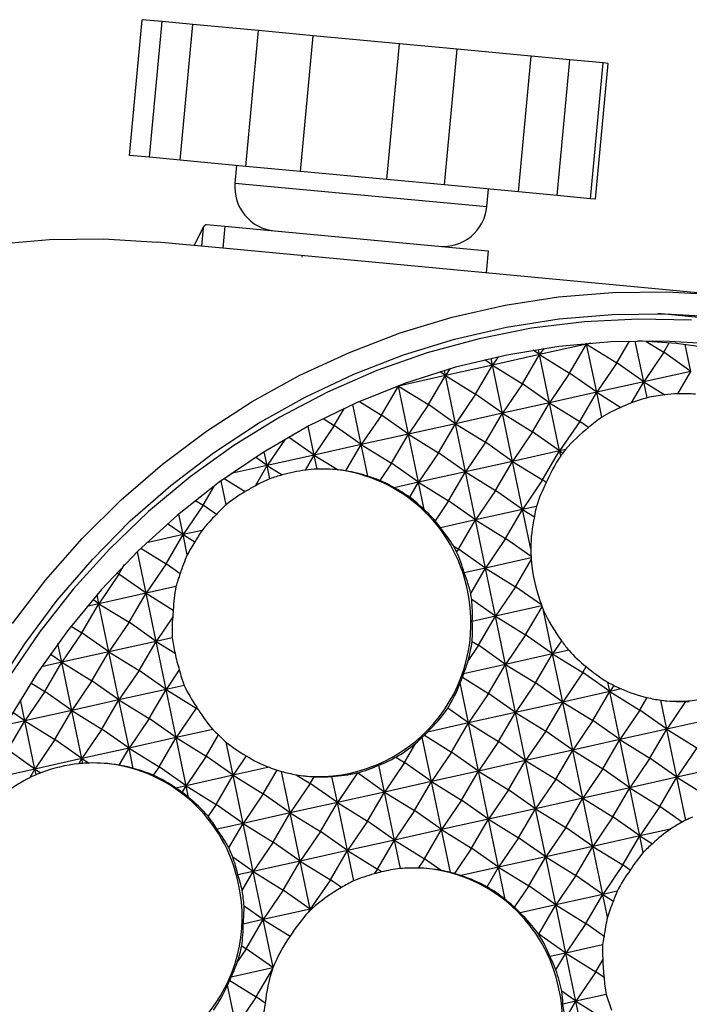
# Model space of a CAD drawing. Header units: millimetres. Extents: x 23 to 263, y -9 to 236.
# Tile 6 of 16: x 127 to 143, y 16 to 39. Entities that reach past the tile are written whole.
import ezdxf

# ---------------------------------------------------------------- set-up
doc = ezdxf.new("R2010")
doc.units = ezdxf.units.MM

msp = doc.modelspace()

# ---------------------------------------------------------------- linework, layer by layer
at = {"color": 7, "linetype": 'Continuous', "lineweight": 25}
for p, q in [((129.9194, 35.6952), (130.209, 38.7816)), ((130.6618, 38.7391), (130.209, 38.7816)), ((130.3721, 35.6527), (130.6618, 38.7391)), ((131.3595, 38.6736), (130.6618, 38.7391)), ((131.0698, 35.5872), (131.3595, 38.6736)), ((132.8539, 38.5334), (131.3595, 38.6736)), ((132.5642, 35.447), (132.8539, 38.5334)), ((134.0936, 38.417), (132.8539, 38.5334)), ((133.8039, 35.3306), (134.0936, 38.417)), ((136.0588, 38.2326), (134.0936, 38.417)), ((135.7691, 35.1461), (136.0588, 38.2326)), ((137.367, 38.1098), (136.0588, 38.2326)), ((137.0773, 35.0234), (137.367, 38.1098)), ((139.0524, 37.9516), (137.367, 38.1098)), ((138.7627, 34.8652), (139.0524, 37.9516)), ((139.9293, 37.8693), (139.0524, 37.9516)), ((139.6396, 34.7829), (139.9293, 37.8693)), ((140.6911, 37.7978), (139.9293, 37.8693)), ((140.4014, 34.7114), (140.6911, 37.7978)), ((140.5122, 34.701), (140.8019, 37.7874)), ((140.8019, 37.7874), (140.6911, 37.7978)), ((130.3721, 35.6527), (129.9194, 35.6952)), ((131.0698, 35.5872), (130.3721, 35.6527)), ((132.5642, 35.447), (131.0698, 35.5872)), ((132.3534, 35.4667), (132.316, 35.0685)), ((133.8039, 35.3306), (132.5642, 35.447)), ((135.7691, 35.1461), (133.8039, 35.3306)), ((137.0773, 35.0234), (135.7691, 35.1461)), ((138.7627, 34.8652), (137.0773, 35.0234)), ((138.0408, 34.5312), (138.0782, 34.9294)), ((139.6396, 34.7829), (138.7627, 34.8652)), ((140.4014, 34.7114), (139.6396, 34.7829)), ((140.5122, 34.701), (140.4014, 34.7114)), ((131.3911, 33.6487), (131.5924, 34.0473)), ((131.6681, 34.1249), (132.0885, 34.0854)), ((132.0885, 34.0854), (132.0418, 33.5876)), ((132.0885, 34.0854), (138.0718, 33.5239)), ((132.0418, 33.5876), (130.5572, 33.727)), ((135.6804, 33.2461), (132.0418, 33.5876)), ((133.8435, 33.4185), (133.84, 33.381)), ((138.0718, 33.5239), (138.0251, 33.026)), ((143.3601, 32.5253), (135.6804, 33.2461)), ((140.3121, 31.4039), (139.2419, 31.166)), ((139.9257, 30.7428), (140.3121, 31.4039)), ((140.3121, 31.4039), (140.2954, 31.4158)), ((140.3121, 31.4039), (140.3094, 31.417)), ((140.4079, 31.4253), (140.3121, 31.4039)), ((140.3217, 31.418), (140.3121, 31.4039)), ((140.54, 30.3098), (140.3121, 31.4039)), ((140.3121, 31.4039), (140.9959, 30.9808)), ((140.9959, 30.9808), (141.2833, 31.4726)), ((141.6102, 30.5477), (141.417, 31.4756)), ((141.6633, 31.4681), (142.0661, 31.2188)), ((142.0661, 31.2188), (142.1909, 31.4324)), ((142.6804, 30.7857), (142.5529, 31.3979)), ((139.2419, 31.166), (138.1717, 30.928)), ((138.8554, 30.5048), (139.2419, 31.166)), ((139.2419, 31.166), (139.0997, 31.2662)), ((139.2419, 31.166), (139.2171, 31.2849)), ((139.3348, 31.3027), (139.2419, 31.166)), ((139.4698, 30.0718), (139.2419, 31.166)), ((139.2419, 31.166), (139.9257, 30.7428)), ((142.0661, 31.2188), (141.6102, 30.5477)), ((142.6804, 30.7857), (142.0661, 31.2188)), ((138.1717, 30.928), (137.1015, 30.69)), ((137.7852, 30.2669), (138.1717, 30.928)), ((138.1717, 30.928), (138.0004, 31.0487)), ((138.1717, 30.928), (138.1399, 31.0807)), ((138.2991, 31.1156), (138.1717, 30.928)), ((138.3995, 29.8338), (138.1717, 30.928)), ((138.1717, 30.928), (138.8554, 30.5048)), ((140.9959, 30.9808), (140.54, 30.3098)), ((141.6102, 30.5477), (140.9959, 30.9808)), ((137.1015, 30.69), (136.0312, 30.452)), ((136.715, 30.0289), (137.1015, 30.69)), ((137.1015, 30.69), (136.9799, 30.7757)), ((137.1015, 30.69), (137.0775, 30.8048)), ((137.2046, 30.8418), (137.1015, 30.69)), ((137.3293, 29.5958), (137.1015, 30.69)), ((137.1015, 30.69), (137.7852, 30.2669)), ((139.9257, 30.7428), (139.4698, 30.0718)), ((140.54, 30.3098), (139.9257, 30.7428)), ((142.6804, 30.7857), (141.6102, 30.5477)), ((142.382, 30.2751), (142.6804, 30.7857)), ((135.6448, 29.7909), (136.0312, 30.452)), ((136.0312, 30.452), (135.9959, 30.4441)), ((136.0312, 30.452), (136.0264, 30.4555)), ((136.0312, 30.452), (136.0302, 30.4569)), ((136.036, 30.459), (136.0312, 30.452)), ((136.2591, 29.3578), (136.0312, 30.452)), ((136.0312, 30.452), (136.715, 30.0289)), ((138.8554, 30.5048), (138.3995, 29.8338)), ((139.4698, 30.0718), (138.8554, 30.5048)), ((141.6102, 30.5477), (140.54, 30.3098)), ((141.3294, 30.0674), (141.6102, 30.5477)), ((141.6858, 30.1849), (141.6102, 30.5477)), ((141.6102, 30.5477), (142.0875, 30.2523)), ((137.7852, 30.2669), (137.3293, 29.5958)), ((138.3995, 29.8338), (137.7852, 30.2669)), ((140.54, 30.3098), (139.4698, 30.0718)), ((140.1535, 29.6486), (140.54, 30.3098)), ((140.6575, 29.7455), (140.54, 30.3098)), ((140.54, 30.3098), (141.0925, 29.9678)), ((135.1889, 29.1198), (134.9982, 30.0354)), ((135.1449, 30.1002), (135.6448, 29.7909)), ((136.715, 30.0289), (136.2591, 29.3578)), ((137.3293, 29.5958), (136.715, 30.0289)), ((139.4698, 30.0718), (138.3995, 29.8338)), ((139.0833, 29.4106), (139.4698, 30.0718)), ((139.6976, 28.9776), (139.4698, 30.0718)), ((139.4698, 30.0718), (140.1535, 29.6486)), ((134.5746, 29.5529), (134.8051, 29.9473)), ((135.6448, 29.7909), (135.1889, 29.1198)), ((136.2591, 29.3578), (135.6448, 29.7909)), ((138.3995, 29.8338), (137.3293, 29.5958)), ((138.0131, 29.1727), (138.3995, 29.8338)), ((138.6274, 28.7396), (138.3995, 29.8338)), ((138.3995, 29.8338), (139.0833, 29.4106)), ((134.5746, 29.5529), (134.1187, 28.8818)), ((134.3179, 29.7117), (134.5746, 29.5529)), ((135.1889, 29.1198), (134.5746, 29.5529)), ((137.3293, 29.5958), (136.2591, 29.3578)), ((136.9429, 28.9347), (137.3293, 29.5958)), ((137.5572, 28.5016), (137.3293, 29.5958)), ((137.3293, 29.5958), (138.0131, 29.1727)), ((140.1535, 29.6486), (139.6976, 28.9776)), ((140.3528, 29.5081), (140.1535, 29.6486)), ((134.1187, 28.8818), (133.9821, 29.5378)), ((136.2591, 29.3578), (135.1889, 29.1198)), ((135.8727, 28.6967), (136.2591, 29.3578)), ((136.487, 28.2636), (136.2591, 29.3578)), ((136.2591, 29.3578), (136.9429, 28.9347)), ((139.0833, 29.4106), (138.6274, 28.7396)), ((139.6976, 28.9776), (139.0833, 29.4106)), ((133.4578, 29.2464), (133.0485, 28.6439)), ((134.1187, 28.8818), (133.5369, 29.2919)), ((135.1889, 29.1198), (134.1187, 28.8818)), ((134.8403, 28.5235), (135.1889, 29.1198)), ((135.3385, 28.4014), (135.1889, 29.1198)), ((135.1889, 29.1198), (135.8727, 28.6967)), ((138.0131, 29.1727), (137.5572, 28.5016)), ((138.6274, 28.7396), (138.0131, 29.1727)), ((133.0485, 28.6439), (132.9826, 28.9603)), ((134.1187, 28.8818), (133.0485, 28.6439)), ((133.9181, 28.5386), (134.1187, 28.8818)), ((134.1852, 28.5624), (134.1187, 28.8818)), ((134.1187, 28.8818), (134.6614, 28.546)), ((136.9429, 28.9347), (136.487, 28.2636)), ((137.5572, 28.5016), (136.9429, 28.9347)), ((139.6976, 28.9776), (138.6274, 28.7396)), ((139.3112, 28.3164), (139.6976, 28.9776)), ((139.8326, 29.0076), (139.6976, 28.9776)), ((139.7215, 28.863), (139.6976, 28.9776)), ((139.6976, 28.9776), (139.7749, 28.9298)), ((133.0485, 28.6439), (132.781, 28.8324)), ((135.8727, 28.6967), (135.6069, 28.3055)), ((136.487, 28.2636), (135.8727, 28.6967)), ((138.6274, 28.7396), (137.5572, 28.5016)), ((138.241, 28.0785), (138.6274, 28.7396)), ((138.8553, 27.6454), (138.6274, 28.7396)), ((138.6274, 28.7396), (139.3112, 28.3164)), ((133.0485, 28.6439), (132.2305, 28.462)), ((132.7799, 28.1845), (133.0485, 28.6439)), ((133.1109, 28.3439), (133.0485, 28.6439)), ((133.0485, 28.6439), (133.3918, 28.4314)), ((137.5572, 28.5016), (136.487, 28.2636)), ((137.1707, 27.8405), (137.5572, 28.5016)), ((137.7851, 27.4074), (137.5572, 28.5016)), ((137.5572, 28.5016), (138.241, 28.0785)), ((132.1142, 27.7532), (132.0008, 28.2978)), ((132.0709, 28.3485), (132.551, 28.0515)), ((136.487, 28.2636), (135.9359, 28.1411)), ((136.2888, 27.9247), (136.487, 28.2636)), ((136.487, 28.2636), (137.1707, 27.8405)), ((136.6164, 27.6424), (136.487, 28.2636)), ((139.3112, 28.3164), (138.8553, 27.6454)), ((139.394, 28.2581), (139.3112, 28.3164)), ((131.5918, 27.7448), (131.8504, 28.1871)), ((138.241, 28.0785), (137.7851, 27.4074)), ((138.8553, 27.6454), (138.241, 28.0785)), ((131.4166, 27.8532), (131.5918, 27.7448)), ((137.1707, 27.8405), (136.8657, 27.3914)), ((137.7851, 27.4074), (137.1707, 27.8405)), ((131.1359, 27.0737), (131.0382, 27.5428)), ((131.5918, 27.7448), (131.1359, 27.0737)), ((131.8938, 27.5319), (131.5918, 27.7448)), ((138.8553, 27.6454), (137.7851, 27.4074)), ((138.4688, 26.9843), (138.8553, 27.6454)), ((139.1691, 27.7152), (138.8553, 27.6454)), ((139.0408, 26.7548), (138.8553, 27.6454)), ((138.8553, 27.6454), (139.1246, 27.4787)), ((131.1359, 27.0737), (130.7827, 27.3227)), ((137.7851, 27.4074), (136.9879, 27.2301)), ((137.3986, 26.7463), (137.7851, 27.4074)), ((138.0129, 26.3132), (137.7851, 27.4074)), ((137.7851, 27.4074), (138.4688, 26.9843)), ((131.5695, 27.1701), (131.1359, 27.0737)), ((131.1359, 27.0737), (130.3087, 26.8898)), ((130.7495, 26.4126), (131.1359, 27.0737)), ((131.2319, 26.6128), (131.1359, 27.0737)), ((131.1359, 27.0737), (131.405, 26.9072)), ((138.4688, 26.9843), (138.0129, 26.3132)), ((139.0474, 26.5764), (138.4688, 26.9843)), ((130.2936, 25.7415), (130.097, 26.6854)), ((130.1791, 26.7655), (130.7495, 26.4126)), ((137.2826, 26.8181), (137.3986, 26.7463)), ((137.3986, 26.7463), (137.3563, 26.6841)), ((138.0129, 26.3132), (137.3986, 26.7463)), ((139.0476, 26.5433), (138.0129, 26.3132)), ((138.6967, 25.8901), (139.0529, 26.4995)), ((129.628, 26.2063), (129.6792, 26.1746)), ((129.6792, 26.1746), (129.8077, 26.3944)), ((130.7495, 26.4126), (130.2936, 25.7415)), ((131.072, 26.1852), (130.7495, 26.4126)), ((138.0129, 26.3132), (137.5297, 26.2058)), ((137.6763, 25.7372), (138.0129, 26.3132)), ((138.2408, 25.219), (138.0129, 26.3132)), ((138.0129, 26.3132), (138.6967, 25.8901)), ((129.6792, 26.1746), (129.2233, 25.5035)), ((130.2936, 25.7415), (129.6792, 26.1746)), ((130.9733, 25.8927), (130.2936, 25.7415)), ((138.6967, 25.8901), (138.2408, 25.219)), ((139.2824, 25.4772), (138.6967, 25.8901)), ((129.2233, 25.5035), (129.0849, 25.6011)), ((129.2233, 25.5035), (129.1801, 25.7114)), ((130.2936, 25.7415), (129.2233, 25.5035)), ((129.9071, 25.0804), (130.2936, 25.7415)), ((130.5214, 24.6473), (130.2936, 25.7415)), ((130.2936, 25.7415), (130.9132, 25.358)), ((138.2408, 25.219), (137.6994, 25.6007)), ((128.8369, 24.8424), (129.2233, 25.5035)), ((129.2233, 25.5035), (128.9514, 25.4431)), ((129.4512, 24.4093), (129.2233, 25.5035)), ((129.2233, 25.5035), (129.9071, 25.0804)), ((139.2907, 25.4525), (138.2408, 25.219)), ((138.9246, 24.7959), (139.2984, 25.4355)), ((139.5389, 24.3628), (139.3334, 25.3496)), ((129.9071, 25.0804), (129.4512, 24.4093)), ((130.5214, 24.6473), (129.9071, 25.0804)), ((130.9011, 25.2061), (130.5214, 24.6473)), ((138.2408, 25.219), (137.7115, 25.1013)), ((137.8544, 24.5579), (138.2408, 25.219)), ((138.4687, 24.1248), (138.2408, 25.219)), ((138.2408, 25.219), (138.9246, 24.7959)), ((128.5901, 24.9951), (128.8369, 24.8424)), ((128.8369, 24.8424), (128.381, 24.1714)), ((129.4512, 24.4093), (128.8369, 24.8424)), ((130.5214, 24.6473), (129.4512, 24.4093)), ((130.135, 23.9862), (130.5214, 24.6473)), ((130.8872, 24.7287), (130.5214, 24.6473)), ((130.7493, 23.5531), (130.5214, 24.6473)), ((130.5214, 24.6473), (130.9548, 24.3792)), ((137.709, 24.6478), (137.8544, 24.5579)), ((138.9246, 24.7959), (138.4687, 24.1248)), ((139.5389, 24.3628), (138.9246, 24.7959)), ((139.7419, 24.6616), (139.5389, 24.3628)), ((128.381, 24.1714), (128.2916, 24.6005)), ((129.4512, 24.4093), (128.381, 24.1714)), ((129.0648, 23.7482), (129.4512, 24.4093)), ((129.6791, 23.3151), (129.4512, 24.4093)), ((129.4512, 24.4093), (130.135, 23.9862)), ((137.8544, 24.5579), (137.6194, 24.2121)), ((138.4687, 24.1248), (137.8544, 24.5579)), ((139.9042, 24.4441), (139.5389, 24.3628)), ((128.381, 24.1714), (128.1167, 24.3577)), ((139.5389, 24.3628), (138.4687, 24.1248)), ((139.1524, 23.7017), (139.5389, 24.3628)), ((139.7668, 23.2686), (139.5389, 24.3628)), ((139.5389, 24.3628), (140.2227, 23.9397)), ((128.381, 24.1714), (127.9161, 24.068)), ((127.9945, 23.5102), (128.381, 24.1714)), ((128.6089, 23.0772), (128.381, 24.1714)), ((128.381, 24.1714), (129.0648, 23.7482)), ((130.135, 23.9862), (129.6791, 23.3151)), ((130.7493, 23.5531), (130.135, 23.9862)), ((131.0507, 23.9967), (130.7493, 23.5531)), ((138.4687, 24.1248), (137.5158, 23.9129)), ((138.0822, 23.4637), (138.4687, 24.1248)), ((138.6966, 23.0306), (138.4687, 24.1248)), ((138.4687, 24.1248), (139.1524, 23.7017)), ((140.2227, 23.9397), (140.3013, 24.0743)), ((129.0648, 23.7482), (128.6089, 23.0772)), ((129.6791, 23.3151), (129.0648, 23.7482)), ((137.4902, 23.8301), (138.0822, 23.4637)), ((140.2227, 23.9397), (139.7668, 23.2686)), ((140.837, 23.5066), (140.2227, 23.9397)), ((127.9945, 23.5102), (127.5387, 22.8392)), ((127.6777, 23.7063), (127.9945, 23.5102)), ((128.6089, 23.0772), (127.9945, 23.5102)), ((130.7493, 23.5531), (129.6791, 23.3151)), ((130.3628, 22.892), (130.7493, 23.5531)), ((131.1612, 23.6447), (130.7493, 23.5531)), ((130.9772, 22.4589), (130.7493, 23.5531)), ((130.7493, 23.5531), (131.4331, 23.13)), ((137.6263, 22.7927), (137.4365, 23.7044)), ((139.1524, 23.7017), (138.6966, 23.0306)), ((139.7668, 23.2686), (139.1524, 23.7017)), ((140.837, 23.5066), (139.7668, 23.2686)), ((140.4505, 22.8455), (140.837, 23.5066)), ((140.837, 23.5066), (140.7931, 23.7173)), ((140.9314, 23.6456), (140.837, 23.5066)), ((141.0975, 23.5645), (140.837, 23.5066)), ((141.0649, 22.4124), (140.837, 23.5066)), ((140.837, 23.5066), (141.5207, 23.0835)), ((127.5387, 22.8392), (127.4382, 23.3218)), ((129.6791, 23.3151), (128.6089, 23.0772)), ((129.2926, 22.654), (129.6791, 23.3151)), ((129.907, 22.221), (129.6791, 23.3151)), ((129.6791, 23.3151), (130.3628, 22.892)), ((138.0822, 23.4637), (137.6263, 22.7927)), ((138.6966, 23.0306), (138.0822, 23.4637)), ((141.5207, 23.0835), (141.6882, 23.37)), ((142.1351, 22.6504), (141.9975, 23.3109)), ((128.6089, 23.0772), (127.5387, 22.8392)), ((128.2224, 22.416), (128.6089, 23.0772)), ((128.8367, 21.983), (128.6089, 23.0772)), ((128.6089, 23.0772), (129.2926, 22.654)), ((131.4331, 23.13), (130.9772, 22.4589)), ((131.4331, 23.13), (131.4469, 23.1537)), ((131.4843, 23.0939), (131.4331, 23.13)), ((137.6263, 22.7927), (137.1541, 23.1256)), ((139.7668, 23.2686), (138.6966, 23.0306)), ((139.3803, 22.6075), (139.7668, 23.2686)), ((139.9946, 22.1744), (139.7668, 23.2686)), ((139.7668, 23.2686), (140.4505, 22.8455)), ((141.5207, 23.0835), (141.0649, 22.4124)), ((142.1351, 22.6504), (141.5207, 23.0835)), ((142.5623, 23.2793), (142.1351, 22.6504)), ((127.5387, 22.8392), (127.1028, 22.7422)), ((127.1522, 22.1781), (127.5387, 22.8392)), ((127.5387, 22.8392), (127.2663, 23.0312)), ((127.7665, 21.745), (127.5387, 22.8392)), ((127.5387, 22.8392), (128.2224, 22.416)), ((130.3628, 22.892), (129.907, 22.221)), ((130.9772, 22.4589), (130.3628, 22.892)), ((138.6966, 23.0306), (137.6263, 22.7927)), ((138.3101, 22.3695), (138.6966, 23.0306)), ((138.9244, 21.9364), (138.6966, 23.0306)), ((138.6966, 23.0306), (139.3803, 22.6075)), ((140.4505, 22.8455), (139.9946, 22.1744)), ((141.0649, 22.4124), (140.4505, 22.8455)), ((143.2053, 22.8884), (142.1351, 22.6504)), ((129.2926, 22.654), (128.8367, 21.983)), ((129.907, 22.221), (129.2926, 22.654)), ((131.8125, 22.6447), (130.9772, 22.4589)), ((137.6263, 22.7927), (136.6938, 22.5853)), ((137.2399, 22.1315), (137.6263, 22.7927)), ((137.8542, 21.6985), (137.6263, 22.7927)), ((137.6263, 22.7927), (138.3101, 22.3695)), ((142.1351, 22.6504), (141.0649, 22.4124)), ((141.7486, 21.9893), (142.1351, 22.6504)), ((142.3629, 21.5562), (142.1351, 22.6504)), ((142.1351, 22.6504), (142.8188, 22.2273)), ((128.2224, 22.416), (127.7665, 21.745)), ((128.8367, 21.983), (128.2224, 22.416)), ((130.9772, 22.4589), (129.907, 22.221)), ((130.5907, 21.7978), (130.9772, 22.4589)), ((131.205, 21.3647), (130.9772, 22.4589)), ((130.9772, 22.4589), (131.6609, 22.0358)), ((131.6609, 22.0358), (131.9433, 22.5188)), ((136.784, 21.4605), (136.5739, 22.4693)), ((136.6236, 22.5129), (137.2399, 22.1315)), ((139.3803, 22.6075), (138.9244, 21.9364)), ((139.9946, 22.1744), (139.3803, 22.6075)), ((141.0649, 22.4124), (139.9946, 22.1744)), ((140.6784, 21.7513), (141.0649, 22.4124)), ((141.2927, 21.3182), (141.0649, 22.4124)), ((141.0649, 22.4124), (141.7486, 21.9893)), ((127.7665, 21.745), (127.1522, 22.1781)), ((129.907, 22.221), (128.8367, 21.983)), ((129.6808, 21.8341), (129.907, 22.221)), ((130.003, 21.7597), (129.907, 22.221)), ((129.907, 22.221), (130.5907, 21.7978)), ((132.2753, 21.6027), (132.1188, 22.3541)), ((136.1697, 21.8935), (136.4253, 22.3308)), ((138.3101, 22.3695), (137.8542, 21.6985)), ((138.9244, 21.9364), (138.3101, 22.3695)), ((139.9946, 22.1744), (138.9244, 21.9364)), ((139.6082, 21.5133), (139.9946, 22.1744)), ((140.2225, 21.0802), (139.9946, 22.1744)), ((139.9946, 22.1744), (140.6784, 21.7513)), ((142.8188, 22.2273), (142.3629, 21.5562)), ((128.8367, 21.983), (127.7665, 21.745)), ((128.7677, 21.8649), (128.8367, 21.983)), ((128.8367, 21.983), (129.0024, 21.8804)), ((128.8595, 21.8739), (128.8367, 21.983)), ((131.6609, 22.0358), (131.205, 21.3647)), ((132.2753, 21.6027), (131.6609, 22.0358)), ((132.5738, 22.0421), (132.2753, 21.6027)), ((135.9764, 22.0132), (136.1697, 21.8935)), ((137.2399, 22.1315), (136.784, 21.4605)), ((137.8542, 21.6985), (137.2399, 22.1315)), ((141.7486, 21.9893), (141.2927, 21.3182)), ((142.3629, 21.5562), (141.7486, 21.9893)), ((127.7665, 21.745), (126.6963, 21.507)), ((127.6505, 21.5465), (127.7665, 21.745)), ((127.7934, 21.6161), (127.7665, 21.745)), ((127.7665, 21.745), (127.9062, 21.6586)), ((130.5907, 21.7978), (130.4586, 21.6034)), ((131.205, 21.3647), (130.5907, 21.7978)), ((133.0903, 21.784), (132.2753, 21.6027)), ((132.959, 21.1796), (133.2755, 21.721)), ((135.7138, 21.2225), (135.5868, 21.8324)), ((136.1697, 21.8935), (135.7138, 21.2225)), ((136.784, 21.4605), (136.1697, 21.8935)), ((138.9244, 21.9364), (137.8542, 21.6985)), ((138.538, 21.2753), (138.9244, 21.9364)), ((139.1523, 20.8422), (138.9244, 21.9364)), ((138.9244, 21.9364), (139.6082, 21.5133)), ((140.6784, 21.7513), (140.2225, 21.0802)), ((141.2927, 21.3182), (140.6784, 21.7513)), ((143.4332, 21.7942), (142.3629, 21.5562)), ((132.2753, 21.6027), (131.205, 21.3647)), ((131.8888, 20.9416), (132.2753, 21.6027)), ((132.5031, 20.5085), (132.2753, 21.6027)), ((132.2753, 21.6027), (132.959, 21.1796)), ((133.5733, 20.7465), (133.3769, 21.6896)), ((133.7084, 21.6161), (134.0292, 21.4176)), ((134.0292, 21.4176), (134.1177, 21.5689)), ((134.6436, 20.9845), (134.5206, 21.5749)), ((135.0994, 21.6556), (134.6436, 20.9845)), ((135.0961, 21.6576), (135.0994, 21.6556)), ((135.0994, 21.6556), (135.1014, 21.6589)), ((135.7138, 21.2225), (135.0994, 21.6556)), ((137.8542, 21.6985), (136.784, 21.4605)), ((137.4677, 21.0373), (137.8542, 21.6985)), ((138.0821, 20.6043), (137.8542, 21.6985)), ((137.8542, 21.6985), (138.538, 21.2753)), ((139.6082, 21.5133), (139.1523, 20.8422)), ((140.2225, 21.0802), (139.6082, 21.5133)), ((142.3629, 21.5562), (141.2927, 21.3182)), ((141.9765, 20.8951), (142.3629, 21.5562)), ((142.5656, 20.5831), (142.3629, 21.5562)), ((142.3629, 21.5562), (143.0467, 21.1331)), ((131.205, 21.3647), (130.9721, 21.3129)), ((131.1172, 21.2145), (131.205, 21.3647)), ((131.205, 21.3647), (131.8888, 20.9416)), ((131.261, 21.0961), (131.205, 21.3647)), ((134.0292, 21.4176), (133.5733, 20.7465)), ((134.6436, 20.9845), (134.0292, 21.4176)), ((136.784, 21.4605), (135.7138, 21.2225)), ((136.3975, 20.7993), (136.784, 21.4605)), ((137.0119, 20.3663), (136.784, 21.4605)), ((136.784, 21.4605), (137.4677, 21.0373)), ((138.538, 21.2753), (138.0821, 20.6043)), ((139.1523, 20.8422), (138.538, 21.2753)), ((141.2927, 21.3182), (140.2225, 21.0802)), ((140.9063, 20.6571), (141.2927, 21.3182)), ((141.5206, 20.224), (141.2927, 21.3182)), ((141.2927, 21.3182), (141.9765, 20.8951)), ((132.959, 21.1796), (132.5031, 20.5085)), ((133.5733, 20.7465), (132.959, 21.1796)), ((135.7138, 21.2225), (134.6436, 20.9845)), ((135.3273, 20.5614), (135.7138, 21.2225)), ((135.9416, 20.1283), (135.7138, 21.2225)), ((135.7138, 21.2225), (136.3975, 20.7993)), ((140.2225, 21.0802), (139.1523, 20.8422)), ((139.836, 20.4191), (140.2225, 21.0802)), ((140.4504, 19.986), (140.2225, 21.0802)), ((140.2225, 21.0802), (140.9063, 20.6571)), ((131.8888, 20.9416), (131.7041, 20.6697)), ((132.5031, 20.5085), (131.8888, 20.9416)), ((134.6436, 20.9845), (133.5733, 20.7465)), ((134.2571, 20.3234), (134.6436, 20.9845)), ((134.8714, 19.8903), (134.6436, 20.9845)), ((134.6436, 20.9845), (135.3273, 20.5614)), ((137.4677, 21.0373), (137.0119, 20.3663)), ((138.0821, 20.6043), (137.4677, 21.0373)), ((139.1523, 20.8422), (138.0821, 20.6043)), ((138.7658, 20.1811), (139.1523, 20.8422)), ((139.3802, 19.7481), (139.1523, 20.8422)), ((139.1523, 20.8422), (139.836, 20.4191)), ((141.9765, 20.8951), (141.5206, 20.224)), ((142.4845, 20.537), (141.9765, 20.8951)), ((133.5733, 20.7465), (132.5031, 20.5085)), ((133.1869, 20.0854), (133.5733, 20.7465)), ((133.8012, 19.6523), (133.5733, 20.7465)), ((133.5733, 20.7465), (134.2571, 20.3234)), ((136.3975, 20.7993), (135.9416, 20.1283)), ((137.0119, 20.3663), (136.3975, 20.7993)), ((138.0821, 20.6043), (137.0119, 20.3663)), ((137.6956, 19.9431), (138.0821, 20.6043)), ((138.3099, 19.5101), (138.0821, 20.6043)), ((138.0821, 20.6043), (138.7658, 20.1811)), ((140.9063, 20.6571), (140.4504, 19.986)), ((141.5206, 20.224), (140.9063, 20.6571)), ((132.5031, 20.5085), (131.9084, 20.3763)), ((132.1771, 19.9508), (132.5031, 20.5085)), ((132.731, 19.4143), (132.5031, 20.5085)), ((132.5031, 20.5085), (133.1869, 20.0854)), ((135.3273, 20.5614), (134.8714, 19.8903)), ((135.9416, 20.1283), (135.3273, 20.5614)), ((139.836, 20.4191), (139.3802, 19.7481)), ((140.4504, 19.986), (139.836, 20.4191)), ((142.2184, 20.3792), (141.5206, 20.224)), ((134.2571, 20.3234), (133.8012, 19.6523)), ((134.8714, 19.8903), (134.2571, 20.3234)), ((137.0119, 20.3663), (135.9416, 20.1283)), ((136.6254, 19.7052), (137.0119, 20.3663)), ((137.2147, 19.3924), (137.0119, 20.3663)), ((137.0119, 20.3663), (137.6956, 19.9431)), ((138.7658, 20.1811), (138.3099, 19.5101)), ((139.3802, 19.7481), (138.7658, 20.1811)), ((141.5206, 20.224), (140.4504, 19.986)), ((141.1341, 19.5629), (141.5206, 20.224)), ((141.5988, 19.8486), (141.5206, 20.224)), ((141.5206, 20.224), (141.8092, 20.0454)), ((133.1869, 20.0854), (132.731, 19.4143)), ((133.8012, 19.6523), (133.1869, 20.0854)), ((135.9416, 20.1283), (134.8714, 19.8903)), ((135.5552, 19.4672), (135.9416, 20.1283)), ((136.0764, 19.4812), (135.9416, 20.1283)), ((135.9416, 20.1283), (136.6254, 19.7052)), ((137.6956, 19.9431), (137.3054, 19.3687)), ((138.3099, 19.5101), (137.6956, 19.9431)), ((140.4504, 19.986), (139.3802, 19.7481)), ((140.0639, 19.3249), (140.4504, 19.986)), ((140.6782, 18.8918), (140.4504, 19.986)), ((140.4504, 19.986), (141.1341, 19.5629)), ((132.731, 19.4143), (132.2684, 19.7405)), ((134.8714, 19.8903), (133.8012, 19.6523)), ((134.485, 19.2292), (134.8714, 19.8903)), ((135.0149, 19.2013), (134.8714, 19.8903)), ((134.8714, 19.8903), (135.5552, 19.4672)), ((136.6254, 19.7052), (136.4814, 19.4932)), ((137.0008, 19.4405), (136.6254, 19.7052)), ((139.3802, 19.7481), (138.3099, 19.5101)), ((138.9937, 19.0869), (139.3802, 19.7481)), ((139.608, 18.6539), (139.3802, 19.7481)), ((139.3802, 19.7481), (140.0639, 19.3249)), ((133.8012, 19.6523), (132.731, 19.4143)), ((133.4148, 18.9912), (133.8012, 19.6523)), ((134.0291, 18.5581), (133.8012, 19.6523)), ((133.8012, 19.6523), (134.485, 19.2292)), ((138.3099, 19.5101), (137.4576, 19.3205)), ((138.0494, 19.0643), (138.3099, 19.5101)), ((138.4626, 18.777), (138.3099, 19.5101)), ((138.3099, 19.5101), (138.9937, 19.0869)), ((141.1341, 19.5629), (140.6782, 18.8918)), ((141.3013, 19.445), (141.1341, 19.5629)), ((132.731, 19.4143), (132.3832, 19.337)), ((132.4795, 18.984), (132.731, 19.4143)), ((132.9589, 18.3201), (132.731, 19.4143)), ((132.731, 19.4143), (133.4148, 18.9912)), ((135.5552, 19.4672), (135.4834, 19.3615)), ((135.6451, 19.4038), (135.5552, 19.4672)), ((140.0639, 19.3249), (139.608, 18.6539)), ((140.6782, 18.8918), (140.0639, 19.3249)), ((134.485, 19.2292), (134.0291, 18.5581)), ((134.7385, 19.0505), (134.485, 19.2292)), ((138.9937, 19.0869), (138.6688, 18.6086)), ((139.608, 18.6539), (138.9937, 19.0869)), ((133.4148, 18.9912), (132.9589, 18.3201)), ((134.0291, 18.5581), (133.4148, 18.9912)), ((140.6782, 18.8918), (139.608, 18.6539)), ((140.2918, 18.2307), (140.6782, 18.8918)), ((141.0033, 18.9641), (140.6782, 18.8918)), ((140.7861, 18.374), (140.6782, 18.8918)), ((140.6782, 18.8918), (140.9188, 18.743)), ((132.9589, 18.3201), (132.5223, 18.6279)), ((139.608, 18.6539), (138.7999, 18.4741)), ((139.2216, 17.9927), (139.608, 18.6539)), ((139.8359, 17.5597), (139.608, 18.6539)), ((139.608, 18.6539), (140.2918, 18.2307)), ((134.0291, 18.5581), (132.9589, 18.3201)), ((133.989, 18.4896), (134.0291, 18.5581)), ((134.0641, 18.5659), (134.0291, 18.5581)), ((134.0335, 18.5368), (134.0291, 18.5581)), ((134.0291, 18.5581), (134.0458, 18.5478)), ((132.9589, 18.3201), (132.504, 18.219)), ((132.5724, 17.659), (132.9589, 18.3201)), ((133.1837, 17.2403), (132.9589, 18.3201)), ((132.9589, 18.3201), (133.5691, 17.9425)), ((140.2918, 18.2307), (139.8359, 17.5597)), ((140.7065, 17.9383), (140.2918, 18.2307)), ((139.2176, 17.9952), (139.2216, 17.9927)), ((139.2216, 17.9927), (139.2205, 17.9911)), ((139.8359, 17.5597), (139.2216, 17.9927)), ((132.4699, 17.7225), (132.5724, 17.659)), ((140.6749, 17.7462), (139.8359, 17.5597)), ((132.5724, 17.659), (132.374, 17.3669)), ((133.1804, 17.2305), (132.5724, 17.659)), ((139.8359, 17.5597), (139.4778, 17.48)), ((139.614, 17.1801), (139.8359, 17.5597)), ((140.0638, 16.4655), (139.8359, 17.5597)), ((139.8359, 17.5597), (140.5197, 17.1365)), ((140.5197, 17.1365), (140.6792, 17.4094)), ((133.1776, 17.2239), (132.2295, 17.0131)), ((132.8003, 16.5648), (133.1683, 17.1944)), ((140.5197, 17.1365), (140.0638, 16.4655)), ((140.7084, 17.0035), (140.5197, 17.1365)), ((132.3444, 15.8938), (132.1485, 16.8344)), ((132.2, 16.9363), (132.8003, 16.5648)), ((140.0638, 16.4655), (139.7441, 16.6908)), ((140.7564, 16.6195), (140.0638, 16.4655)), ((132.8003, 16.5648), (132.3444, 15.8938)), ((133.0026, 16.4222), (132.8003, 16.5648)), ((140.0638, 16.4655), (139.7727, 16.4008)), ((139.8131, 16.0367), (140.0638, 16.4655)), ((140.2916, 15.3713), (140.0638, 16.4655)), ((140.0638, 16.4655), (140.7475, 16.0423))]:
    msp.add_line(p, q, dxfattribs=at)
at = {"color": 1, "linetype": 'Continuous', "lineweight": 25}
for p, q in [((132.316, 35.0685), (138.0408, 34.5312)), ((131.5924, 34.0473), (131.5535, 33.6335))]:
    msp.add_line(p, q, dxfattribs=at)
at = {"color": 7, "linetype": 'Continuous', "lineweight": 25, "flags": 128}
for points in [[(126.8707, 33.6812), (128.0979, 33.7833), (129.3287, 33.7986), (130.5572, 33.727), (130.5572, 33.727)], [(127.2573, 25.0537), (128.0172, 26.0479), (128.8421, 26.9864), (129.728, 27.8648), (130.6708, 28.6787), (131.6659, 29.4244), (132.7087, 30.0983), (133.794, 30.6972), (134.9169, 31.2182), (136.0718, 31.6588), (137.2533, 32.017), (138.4558, 32.291), (139.6736, 32.4795), (140.9008, 32.5816), (142.1316, 32.5969), (143.3601, 32.5253)], [(126.8671, 23.5584), (127.5349, 24.5944), (128.2716, 25.5806), (129.0735, 26.5121), (129.9366, 27.3843), (130.8568, 28.193), (131.8297, 28.9344), (132.8504, 29.6047), (133.914, 30.2007), (135.0153, 30.7195), (136.149, 31.1586), (137.3095, 31.5159), (138.4911, 31.7895), (139.6882, 31.9782), (140.8949, 32.081), (142.1052, 32.0975), (143.3134, 32.0275)], [(143.7745, 31.878), (143.0168, 31.9944), (141.9324, 32.1004)], [(142.6959, 31.9507), (141.4807, 31.9766), (140.2665, 31.9148), (139.0592, 31.7654), (137.8648, 31.5293), (136.6892, 31.2076), (135.5385, 30.802), (134.4181, 30.3144), (133.3339, 29.7474), (132.2911, 29.1036), (131.2949, 28.3864), (130.3504, 27.5993), (129.4621, 26.7462), (128.6346, 25.8313), (127.872, 24.8593), (127.1781, 23.8349)], [(143.2551, 31.4071), (142.0628, 31.4752), (140.8685, 31.456), (139.6781, 31.3497), (138.4978, 31.1568), (137.3336, 30.8783), (136.1915, 30.5156), (135.0771, 30.0705), (133.9963, 29.5453), (132.9545, 28.9428), (131.957, 28.2659), (131.009, 27.5181), (130.1152, 26.7033), (129.2802, 25.8255), (128.5083, 24.8893), (127.8033, 23.8994), (127.169, 22.8608)], [(157.3985, 15.3151), (157.3003, 16.5276), (157.1177, 17.7294), (156.8518, 18.9145), (156.5039, 20.0768), (156.0757, 21.2104), (155.5694, 22.3094), (154.9877, 23.3684), (154.3334, 24.3818), (153.61, 25.3446), (152.821, 26.2518), (151.9706, 27.0988), (151.0631, 27.8814), (150.103, 28.5954), (149.0953, 29.2373), (148.045, 29.8038), (146.9577, 30.2919), (145.8387, 30.6993), (144.6939, 31.0239), (143.529, 31.2639), (142.3499, 31.4182), (141.4747, 31.4766)]]:
    msp.add_lwpolyline(points, dxfattribs=at)
at = {"color": 7, "linetype": 'Continuous', "lineweight": 25}
for centre, radius, start, end in [((133.3116, 34.975), 1, 174.63796, 264.63796), ((137.0452, 34.6246), 1, 264.63796, 354.63796), ((134.238, 25.1425), 3.4283, 11.26832, 84.22723), ((142.3665, 26.7727), 3.4844, 265.55906, 12.50558), ((134.1985, 25.058), 3.4844, 265.55906, 12.50558), ((129.035, 18.4608), 3.4283, 11.26832, 84.22723), ((136.3204, 16.0738), 3.4283, 11.26832, 84.22723), ((128.9955, 18.3762), 3.4844, 265.55906, 12.50558), ((136.2809, 15.9892), 3.4844, 265.55906, 12.50558)]:
    msp.add_arc(centre, radius, start, end, dxfattribs=at)
for centre, major_axis, ratio, start_param, end_param in [((142.4636, 26.7797), (3.5524, 0.5998), 0.9694233, 1.5132039, 1.6263442), ((142.6686, 26.7605), (-2.1313, 2.8765), 0.9491088, 5.7031974, 5.7889068), ((142.5169, 26.7747), (-0.0621, 3.5026), 0.923496, 6.1798205, 6.3057295), ((142.6686, 26.7605), (-2.1313, 2.8765), 0.9491088, 6.0173406, 6.0927799), ((142.4566, 26.7804), (-0.0621, 3.5026), 0.923496, 0.2213938, 0.3366874), ((142.5225, 26.7742), (3.5524, 0.5998), 0.9694233, 1.8170771, 1.9531757), ((142.3963, 26.786), (-0.0621, 3.5026), 0.923496, 0.5482253, 0.6644546), ((142.3154, 26.7936), (1.8878, 2.9997), 0.9369881, 1.209734, 1.4145973), ((142.5814, 26.7686), (3.5524, 0.5998), 0.9694233, 2.3026617, 2.3267208), ((142.6083, 26.7661), (-2.1313, 2.8765), 0.9491088, 0.2667858, 0.2951792), ((142.336, 26.7917), (-0.0621, 3.5026), 0.923496, 0.9217704, 1.1225292), ((134.3184, 25.0629), (3.5524, 0.5998), 0.9694233, 1.6688792, 1.7506012), ((134.4953, 25.0463), (-2.1313, 2.8765), 0.9491088, 5.7877691, 5.944582), ((134.3256, 25.0622), (-0.0621, 3.5026), 0.923496, 0.0242182, 0.1071159), ((134.2594, 25.0684), (3.5524, 0.5998), 0.9694233, 1.2966563, 1.4291686), ((134.4953, 25.0463), (-2.1313, 2.8765), 0.9491088, 5.5205447, 5.5723591), ((134.3859, 25.0565), (-0.0621, 3.5026), 0.923496, 5.9651258, 6.1230768), ((134.2653, 25.0679), (-0.0621, 3.5026), 0.923496, 0.3456508, 0.4578077), ((134.2005, 25.0739), (3.5524, 0.5998), 0.9694233, 1.0071556, 1.0868909), ((134.1526, 25.0784), (1.8878, 2.9997), 0.9369881, 0.0367321, 0.1474846), ((142.3743, 26.7881), (1.8878, 2.9997), 0.9369881, 1.6678085, 1.8341133), ((134.3773, 25.0573), (3.5524, 0.5998), 0.9694233, 1.9406548, 2.0884197), ((134.4953, 25.0463), (-2.1313, 2.8765), 0.9491088, 6.1384609, 6.2163576), ((134.4349, 25.0519), (-2.1313, 2.8765), 0.9491088, 5.0555202, 5.172106), ((134.4462, 25.0509), (-0.0621, 3.5026), 0.923496, 5.5287459, 5.6580523), ((134.205, 25.0735), (-0.0621, 3.5026), 0.923496, 0.6834693, 0.7765485), ((134.1416, 25.0795), (3.5524, 0.5998), 0.9694233, 0.5502118, 0.650511), ((142.548, 26.7718), (-2.1313, 2.8765), 0.9491088, 0.6863018, 0.7554873), ((134.1526, 25.0784), (1.8878, 2.9997), 0.9369881, 1.3218279, 1.4592848), ((134.2116, 25.0729), (1.8878, 2.9997), 0.9369881, 5.9132466, 5.9737261), ((142.6404, 26.7631), (3.5524, 0.5998), 0.9694233, 2.7629698, 2.9715327), ((134.4349, 25.0519), (-2.1313, 2.8765), 0.9491088, 0.3114734, 0.4021694), ((134.3746, 25.0576), (-2.1313, 2.8765), 0.9491088, 4.6238205, 4.7654352), ((134.4362, 25.0518), (3.5524, 0.5998), 0.9694233, 2.4096519, 2.506247), ((134.1416, 25.0795), (3.5524, 0.5998), 0.9694233, 0.304447, 0.3481177), ((134.2705, 25.0674), (1.8878, 2.9997), 0.9369881, 5.578199, 5.7279613), ((142.2757, 26.7973), (-0.0621, 3.5026), 0.923496, 1.5665824, 1.6175452), ((134.1446, 25.0792), (-0.0621, 3.5026), 0.923496, 1.1012966, 1.2332063), ((142.4333, 26.7826), (1.8878, 2.9997), 0.9369881, 2.1628246, 2.1723464), ((142.4877, 26.7774), (-2.1313, 2.8765), 0.9491088, 1.0245349, 1.037035), ((142.2757, 26.7973), (-0.0621, 3.5026), 0.923496, 1.6395671, 1.94082), ((134.3143, 25.0633), (-2.1313, 2.8765), 0.9491088, 4.2923447, 4.4303875), ((134.2116, 25.0729), (1.8878, 2.9997), 0.9369881, 1.7784857, 1.8659557), ((134.3746, 25.0576), (-2.1313, 2.8765), 0.9491088, 0.7181442, 0.8723608), ((134.5066, 25.0452), (-0.0621, 3.5026), 0.923496, 4.8552541, 4.8948768), ((134.3294, 25.0618), (1.8878, 2.9997), 0.9369881, 5.2565172, 5.4005335), ((134.4952, 25.0463), (3.5524, 0.5998), 0.9694233, 2.8798433, 2.9233972), ((142.4922, 26.777), (1.8878, 2.9997), 0.9369881, 2.4860994, 2.4937606), ((142.4273, 26.7831), (-2.1313, 2.8765), 0.9491088, 1.3459491, 1.3511783), ((142.2757, 26.7973), (-0.0621, 3.5026), 0.923496, 1.9537104, 1.9804685), ((142.6404, 26.7631), (3.5524, 0.5998), 0.9694233, 3.3854189, 3.6141237), ((134.2705, 25.0674), (1.8878, 2.9997), 0.9369881, 2.0637262, 2.2010033), ((134.254, 25.0689), (-2.1313, 2.8765), 0.9491088, 3.9794636, 4.1087058), ((134.3143, 25.0633), (-2.1313, 2.8765), 0.9491088, 1.0531918, 1.1536848), ((134.1416, 25.0795), (3.5524, 0.5998), 0.9694233, 5.8599922, 5.9869461), ((142.5511, 26.7715), (1.8878, 2.9997), 0.9369881, 2.7544527, 2.8355634), ((142.367, 26.7888), (-2.1313, 2.8765), 0.9491088, 1.6877519, 1.839738), ((134.4952, 25.0463), (3.5524, 0.5998), 0.9694233, 3.1611673, 3.274089), ((134.3884, 25.0563), (1.8878, 2.9997), 0.9369881, 4.9106514, 5.0003212), ((134.3294, 25.0618), (1.8878, 2.9997), 0.9369881, 2.414418, 2.5226851), ((142.336, 26.7917), (-0.0621, 3.5026), 0.923496, 2.4422701, 2.6252805), ((134.1416, 25.0795), (3.5524, 0.5998), 0.9694233, 5.7064406, 5.7452396), ((134.1937, 25.0746), (-2.1313, 2.8765), 0.9491088, 3.7377571, 3.7628399), ((134.254, 25.0689), (-2.1313, 2.8765), 0.9491088, 1.3748736, 1.5338309), ((134.4462, 25.0509), (-0.0621, 3.5026), 0.923496, 4.1141352, 4.3014902), ((142.5814, 26.7686), (3.5524, 0.5998), 0.9694233, 4.0302309, 4.0739814), ((142.6101, 26.766), (1.8878, 2.9997), 0.9369881, 3.2143104, 3.2699215), ((142.3067, 26.7944), (-2.1313, 2.8765), 0.9491088, 2.12211, 2.2992273), ((142.3963, 26.786), (-0.0621, 3.5026), 0.923496, 2.9017594, 2.9988256), ((142.5225, 26.7742), (3.5524, 0.5998), 0.9694233, 4.4037759, 4.5611999), ((142.669, 26.7604), (1.8878, 2.9997), 0.9369881, 3.7015289, 3.7262273), ((134.1446, 25.0792), (-0.0621, 3.5026), 0.923496, 2.136363, 2.15695), ((134.3884, 25.0563), (1.8878, 2.9997), 0.9369881, 2.7022294, 2.8685509), ((134.4473, 25.0508), (1.8878, 2.9997), 0.9369881, 4.4585445, 4.6594146), ((134.1937, 25.0746), (-2.1313, 2.8765), 0.9491088, 1.7207394, 1.7715172), ((134.1446, 25.0792), (-0.0621, 3.5026), 0.923496, 2.3740493, 2.4457543), ((134.3859, 25.0565), (-0.0621, 3.5026), 0.923496, 3.804398, 3.8651104), ((134.2005, 25.0739), (3.5524, 0.5998), 0.9694233, 5.2700608, 5.2885681), ((134.1333, 25.0802), (-2.1313, 2.8765), 0.9491088, 3.2810856, 3.310733), ((134.4362, 25.0518), (3.5524, 0.5998), 0.9694233, 3.8507047, 4.0063379), ((134.1333, 25.0802), (-2.1313, 2.8765), 0.9491088, 3.0398583, 3.2018659), ((134.4473, 25.0508), (1.8878, 2.9997), 0.9369881, 3.1466669, 3.3206578), ((134.2594, 25.0684), (3.5524, 0.5998), 0.9694233, 4.9277831, 5.0473408), ((129.2817, 18.3655), (-2.1313, 2.8765), 0.9491088, 5.7692991, 6.0287556), ((129.1159, 18.3811), (-0.0621, 3.5026), 0.923496, 0.0601643, 0.0886459), ((129.063, 18.386), (3.5524, 0.5998), 0.9694233, 1.4253658, 1.4651147), ((129.2817, 18.3655), (-2.1313, 2.8765), 0.9491088, 5.5048598, 5.7010687), ((129.1762, 18.3754), (-0.0621, 3.5026), 0.923496, 6.0055726, 6.1073919), ((129.004, 18.3916), (3.5524, 0.5998), 0.9694233, 0.992571, 1.1273376), ((134.1333, 25.0802), (-2.1313, 2.8765), 0.9491088, 2.1728463, 2.228461), ((134.205, 25.0735), (-0.0621, 3.5026), 0.923496, 2.8309931, 2.8635815), ((134.3256, 25.0622), (-0.0621, 3.5026), 0.923496, 3.3645631, 3.5228327), ((129.2817, 18.3655), (-2.1313, 2.8765), 0.9491088, 6.1107324, 6.2875007), ((129.0556, 18.3867), (-0.0621, 3.5026), 0.923496, 0.381599, 0.4300792), ((129.1219, 18.3805), (3.5524, 0.5998), 0.9694233, 1.7530528, 1.7865494), ((128.9599, 18.3957), (1.8878, 2.9997), 0.9369881, 6.2382429, 6.4160853), ((134.3773, 25.0573), (3.5524, 0.5998), 0.9694233, 4.2685319, 4.3632386), ((134.1333, 25.0802), (-2.1313, 2.8765), 0.9491088, 2.3557561, 2.4742258), ((134.2653, 25.0679), (-0.0621, 3.5026), 0.923496, 3.0767579, 3.2014), ((134.3184, 25.0629), (3.5524, 0.5998), 0.9694233, 4.6063504, 4.7679046), ((134.1333, 25.0802), (-2.1313, 2.8765), 0.9491088, 2.7604221, 2.762031), ((129.2214, 18.3712), (-2.1313, 2.8765), 0.9491088, 5.0411472, 5.0904314), ((129.2366, 18.3698), (-0.0621, 3.5026), 0.923496, 5.587914, 5.6436793), ((128.9451, 18.3971), (3.5524, 0.5998), 0.9694233, 0.5352768, 0.7096791), ((129.0188, 18.3902), (1.8878, 2.9997), 0.9369881, 5.8520822, 5.9587912), ((144.1264, 17.4487), (3.5524, 0.5998), 0.9694233, 1.8098631, 1.8570216), ((129.1611, 18.3768), (-2.1313, 2.8765), 0.9491088, 4.5635494, 4.7042707), ((144.257, 17.4364), (-2.1313, 2.8765), 0.9491088, 6.2496432, 6.4051832), ((143.909, 17.4691), (1.8878, 2.9997), 0.9369881, 1.025702, 1.1142694), ((144.0344, 17.4573), (-0.0621, 3.5026), 0.923496, 0.4520712, 0.4804226), ((129.2969, 18.3641), (-0.0621, 3.5026), 0.923496, 5.0998108, 5.1660815), ((144.1853, 17.4432), (3.5524, 0.5998), 0.9694233, 2.1294803, 2.2102552), ((129.0778, 18.3847), (1.8878, 2.9997), 0.9369881, 5.5221828, 5.6450902), ((143.9741, 17.463), (-0.0621, 3.5026), 0.923496, 0.8053049, 0.9530327), ((136.3975, 15.9945), (-0.0621, 3.5026), 0.923496, 0.0802376, 0.2155322), ((136.352, 15.9987), (3.5524, 0.5998), 0.9694233, 1.3725876, 1.4851879), ((136.2158, 16.0115), (1.8878, 2.9997), 0.9369881, 0.3574852, 0.5129166), ((129.1008, 18.3825), (-2.1313, 2.8765), 0.9491088, 4.2713896, 4.3743714), ((136.4109, 15.9932), (3.5524, 0.5998), 0.9694233, 1.6691687, 1.8068074), ((136.2158, 16.0115), (1.8878, 2.9997), 0.9369881, 0.7608116, 0.8094977), ((136.4579, 15.9888), (-0.0621, 3.5026), 0.923496, 6.0278806, 6.0953911), ((136.2931, 16.0043), (3.5524, 0.5998), 0.9694233, 1.1234894, 1.1496457), ((136.2158, 16.0115), (1.8878, 2.9997), 0.9369881, 0.2159134, 0.2638184), ((136.537, 15.9814), (-2.1313, 2.8765), 0.9491088, 5.1684424, 5.3512873), ((143.9679, 17.4636), (1.8878, 2.9997), 0.9369881, 1.4983121, 1.6581007), ((136.2158, 16.0115), (1.8878, 2.9997), 0.9369881, 1.0429605, 1.2801035), ((136.3372, 16.0001), (-0.0621, 3.5026), 0.923496, 0.401857, 0.4976811), ((136.5182, 15.9831), (-0.0621, 3.5026), 0.923496, 5.619232, 5.7709745), ((129.2969, 18.3641), (-0.0621, 3.5026), 0.923496, 4.7714113, 4.8739217), ((144.1966, 17.4421), (-2.1313, 2.8765), 0.9491088, 0.5102892, 0.5789766), ((129.1367, 18.3791), (1.8878, 2.9997), 0.9369881, 5.1991831, 5.3166906), ((136.2342, 16.0098), (3.5524, 0.5998), 0.9694233, 0.6657689, 0.7409971), ((136.2747, 16.006), (1.8878, 2.9997), 0.9369881, 6.0329105, 6.0892832), ((144.2443, 17.4376), (3.5524, 0.5998), 0.9694233, 2.5864591, 2.6979813), ((136.537, 15.9814), (-2.1313, 2.8765), 0.9491088, 0.1637661, 0.366318), ((136.2769, 16.0058), (-0.0621, 3.5026), 0.923496, 0.7470235, 0.7662982), ((136.4699, 15.9877), (3.5524, 0.5998), 0.9694233, 2.1473514, 2.1519738), ((136.537, 15.9814), (-2.1313, 2.8765), 0.9491088, 0.1322921, 0.1398689), ((136.4766, 15.987), (-2.1313, 2.8765), 0.9491088, 4.7072794, 4.885099), ((143.9138, 17.4687), (-0.0621, 3.5026), 0.923496, 1.2930309, 1.4199464), ((129.0405, 18.3882), (-2.1313, 2.8765), 0.9491088, 3.909045, 4.0513716), ((136.5288, 15.9821), (3.5524, 0.5998), 0.9694233, 2.3738004, 2.6009473), ((136.2342, 16.0098), (3.5524, 0.5998), 0.9694233, 0.4301613, 0.4315765), ((136.3337, 16.0004), (1.8878, 2.9997), 0.9369881, 5.6840022, 5.8536756), ((144.0269, 17.458), (1.8878, 2.9997), 0.9369881, 1.9652258, 2.0207379), ((128.9451, 18.3971), (3.5524, 0.5998), 0.9694233, 5.8115868, 5.9165274), ((144.1363, 17.4478), (-2.1313, 2.8765), 0.9491088, 0.8729264, 0.9688097), ((136.4163, 15.9927), (-2.1313, 2.8765), 0.9491088, 4.4439128, 4.5361907), ((129.1956, 18.3736), (1.8878, 2.9997), 0.9369881, 4.8438106, 4.9519158), ((136.2166, 16.0114), (-0.0621, 3.5026), 0.923496, 1.195997, 1.1990115), ((143.9138, 17.4687), (-0.0621, 3.5026), 0.923496, 1.5713418, 1.6876174), ((136.2166, 16.0114), (-0.0621, 3.5026), 0.923496, 1.2099563, 1.436897), ((136.4766, 15.987), (-2.1313, 2.8765), 0.9491088, 0.5984803, 0.6074242), ((136.2747, 16.006), (1.8878, 2.9997), 0.9369881, 1.7442909, 1.7462918), ((136.5785, 15.9775), (-0.0621, 3.5026), 0.923496, 4.9010883, 5.0464449), ((129.2366, 18.3698), (-0.0621, 3.5026), 0.923496, 4.0497195, 4.2423221), ((128.9451, 18.3971), (3.5524, 0.5998), 0.9694233, 5.6472725, 5.6796277), ((128.9801, 18.3938), (-2.1313, 2.8765), 0.9491088, 3.6721452, 3.6959991), ((144.0858, 17.4525), (1.8878, 2.9997), 0.9369881, 2.2328968, 2.3451349), ((136.3926, 15.9949), (1.8878, 2.9997), 0.9369881, 5.3619848, 5.4463677), ((144.076, 17.4534), (-2.1313, 2.8765), 0.9491088, 1.1973234, 1.3023201), ((136.3337, 16.0004), (1.8878, 2.9997), 0.9369881, 1.9821764, 2.0952001), ((136.356, 15.9984), (-2.1313, 2.8765), 0.9491088, 4.1104023, 4.2141733)]:
    msp.add_ellipse(centre, major_axis=major_axis, ratio=ratio, start_param=start_param, end_param=end_param, dxfattribs=at)
msp.add_open_spline([(131.5924, 34.0473), (131.6144, 34.0822), (131.641, 34.1245), (131.6641, 34.1248), (131.6681, 34.1249)], degree=3, knots=[0, 0, 0, 0, 0.8255007, 1, 1, 1, 1], dxfattribs=at)

doc.saveas('drawing.dxf')
